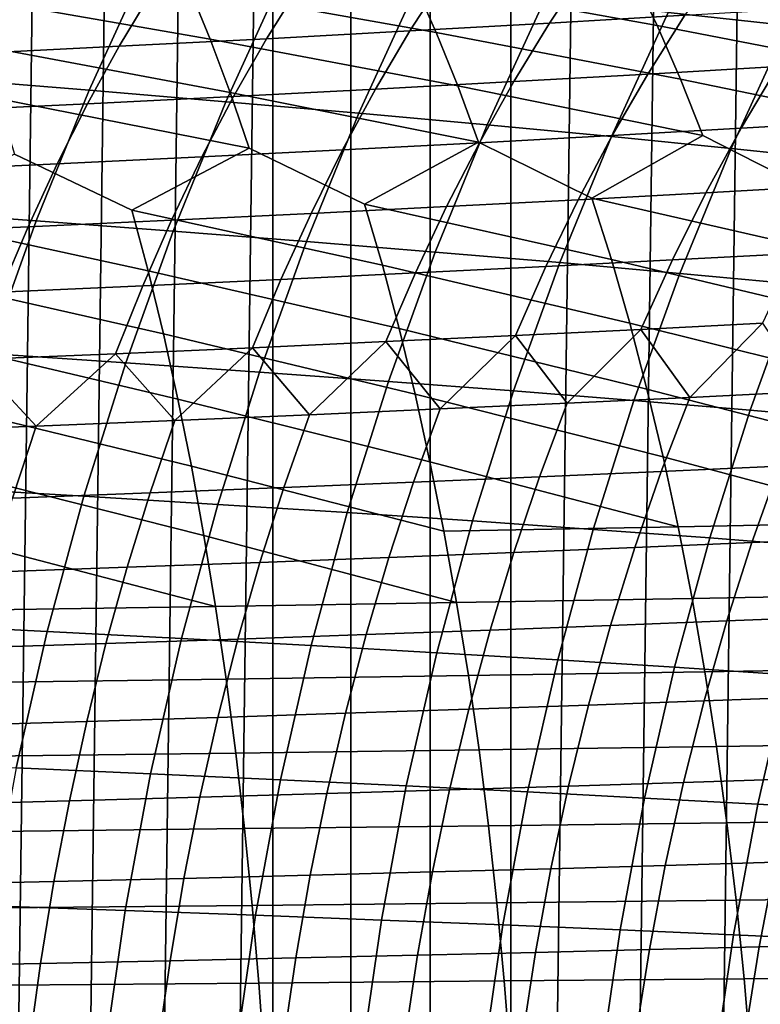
# Model space of a CAD drawing. Header units: metres. Extents: x -166 to 33, y -71 to 34.
# Tile 162 of 256: x -15.98 to -11.13, y 3.01 to 9.46. Entities that reach past the tile are written whole.
import ezdxf

# ---------------------------------------------------------------- set-up
doc = ezdxf.new("R2010")
doc.units = ezdxf.units.M
doc.layers.add('solid_12208131', color=7, linetype='CONTINUOUS')

msp = doc.modelspace()

# ---------------------------------------------------------------- linework, layer by layer
at = {"layer": 'solid_12208131'}
for points in [[(-11.677695, -20.654352, -0.2), (-11.125812, 20.936953, -0.2), (-10.566931, 21.205307, -0.2), (-11.125811, -20.936953, -0.2)], [(-12.222454, -20.357576, -0.2), (-11.677695, 20.654352, -0.2), (-11.125812, 20.936953, -0.2), (-11.677695, -20.654352, -0.2)], [(-12.759547, -20.0469, -0.2), (-12.222455, 20.357576, -0.2), (-11.677695, 20.654352, -0.2), (-12.222454, -20.357576, -0.2)], [(-12.759547, -20.0469, -0.2), (-12.759547, 20.0469, -0.2), (-12.222455, 20.357576, -0.2)], [(-12.759547, -20.0469, -0.2), (-13.288625, -19.722536, -0.2), (-13.288626, 19.722536, -0.2), (-12.759547, 20.0469, -0.2)], [(-13.288625, -19.722536, -0.2), (-13.808781, -19.385002, -0.2), (-13.808781, 19.385002, -0.2), (-13.288626, 19.722536, -0.2)], [(-13.808781, -19.385002, -0.2), (-14.319224, -19.034914, -0.2), (-14.319225, 19.034914, -0.2), (-13.808781, 19.385002, -0.2)], [(-15.308146, -18.299227, -0.2), (-14.819084, 18.672884, -0.2), (-14.319225, 19.034914, -0.2), (-14.819083, -18.672884, -0.2)], [(-14.319224, -19.034914, -0.2), (-14.819083, -18.672884, -0.2), (-14.319225, 19.034914, -0.2)], [(-15.786295, -17.914061, -0.2), (-15.308146, 18.299227, -0.2), (-14.819084, 18.672884, -0.2), (-15.308146, -18.299227, -0.2)], [(-16.252983, -17.517954, -0.2), (-15.786295, 17.914061, -0.2), (-15.308146, 18.299227, -0.2), (-15.786295, -17.914061, -0.2)], [(-16.252983, -17.517954, -0.2), (-16.252985, 17.517954, -0.2), (-15.786295, 17.914061, -0.2)], [(-10.94838, 9.421283, 45.650093), (-10.546925, 10.209409, 45.588352), (-11.324655, 10.301771, 41.755493), (-11.72922, 9.506515, 41.821095)], [(-11.801996, 9.422447, 242.143295), (-11.961748, 9.756427, 241.812698), (-13.550563, 10.022684, 242.650909), (-13.396638, 9.709033, 242.996185)], [(-13.248631, 9.376701, 243.330582), (-13.396638, 9.709033, 242.996185), (-15.005942, 9.975302, 243.792297), (-14.864435, 9.663171, 244.141312)], [(-14.728486, 9.332444, 244.479355), (-14.864435, 9.663171, 244.141312), (-16.494326, 9.929622, 244.893997), (-16.365585, 9.618967, 245.246582)], [(-15.521699, 8.997281, 26.565941), (-15.139029, 9.836997, 26.492746), (-16.055721, 9.91818, 22.639215), (-16.44116, 9.071533, 22.715015)], [(-14.62591, 8.92273, 30.406906), (-14.245984, 9.755488, 30.336578), (-15.139029, 9.836997, 26.492746), (-15.521699, 8.997281, 26.565941)], [(-12.265148, 9.800661, 223.229782), (-11.369263, 9.854182, 221.946548), (-11.620831, 9.488529, 221.669922), (-12.507723, 9.437037, 222.948425)], [(-13.75609, 8.847655, 34.237457), (-13.378898, 9.673406, 34.170277), (-14.245984, 9.755488, 30.336578), (-14.62591, 8.92273, 30.406906)], [(-14.136311, 9.694919, 225.721481), (-13.18756, 9.747533, 224.488617), (-13.420962, 9.385918, 224.202667), (-14.360353, 9.335286, 225.431061)], [(-13.18756, 9.747533, 224.488617), (-12.265148, 9.800661, 223.229782), (-12.507723, 9.437037, 222.948425), (-13.420962, 9.385918, 224.202667)], [(-10.223903, 9.115634, 241.23436), (-10.388213, 9.46956, 240.919052), (-11.961748, 9.756427, 241.812698), (-11.801996, 9.422447, 242.143295)], [(-15.111209, 9.642941, 226.926849), (-14.136311, 9.694919, 225.721481), (-14.360353, 9.335286, 225.431061), (-15.325698, 9.28526, 226.632065)], [(-11.64878, 9.070298, 242.462448), (-11.801996, 9.422447, 242.143295), (-13.396638, 9.709033, 242.996185), (-13.248631, 9.376701, 243.330582)], [(-14.598303, 8.983717, 244.805695), (-14.728486, 9.332444, 244.479355), (-16.365585, 9.618967, 245.246582), (-16.242035, 9.289799, 245.588074)], [(-16.112083, 9.591722, 228.103226), (-15.111209, 9.642941, 226.926849), (-15.325698, 9.28526, 226.632065), (-16.316813, 9.235958, 227.80423)], [(-13.106779, 9.026286, 243.653412), (-13.248631, 9.376701, 243.330582), (-14.864435, 9.663171, 244.141312), (-14.728486, 9.332444, 244.479355)], [(-12.914007, 8.771825, 38.060299), (-12.539557, 9.590498, 37.99651), (-13.378898, 9.673406, 34.170277), (-13.75609, 8.847655, 34.237457)], [(-12.100886, 8.695011, 41.881359), (-11.72922, 9.506515, 41.821095), (-12.539557, 9.590498, 37.99651), (-12.914007, 8.771825, 38.060299)], [(-12.507723, 9.437037, 222.948425), (-11.620831, 9.488529, 221.669922), (-11.863092, 9.10392, 221.404343), (-12.741362, 9.054557, 222.678329)], [(-11.317189, 8.617055, 45.70681), (-10.94838, 9.421283, 45.650093), (-11.72922, 9.506515, 41.821095), (-12.100886, 8.695011, 41.881359)], [(-11.620831, 9.488529, 221.669922), (-10.760486, 9.540275, 220.368668), (-11.011206, 9.153522, 220.107727), (-11.863092, 9.10392, 221.404343)], [(-13.420962, 9.385918, 224.202667), (-12.507723, 9.437037, 222.948425), (-12.741362, 9.054557, 222.678329), (-13.64581, 9.005543, 223.928146)], [(-10.066773, 8.744051, 241.537674), (-10.223903, 9.115634, 241.23436), (-11.801996, 9.422447, 242.143295), (-11.64878, 9.070298, 242.462448)], [(-10.561129, 8.53801, 49.543182), (-10.195264, 9.334859, 49.489906), (-10.94838, 9.421283, 45.650093), (-11.317189, 8.617055, 45.70681)], [(-14.360353, 9.335286, 225.431061), (-13.420962, 9.385918, 224.202667), (-13.64581, 9.005543, 223.928146), (-14.576231, 8.956992, 225.152252)], [(-11.502343, 8.700578, 242.769455), (-11.64878, 9.070298, 242.462448), (-13.248631, 9.376701, 243.330582), (-13.106779, 9.026286, 243.653412)], [(-14.474072, 8.617579, 245.119583), (-14.598303, 8.983717, 244.805695), (-16.242035, 9.289799, 245.588074), (-16.123854, 8.942708, 245.91774)], [(-15.325698, 9.28526, 226.632065), (-14.360353, 9.335286, 225.431061), (-14.576231, 8.956992, 225.152252), (-15.53242, 8.909016, 226.349075)], [(-12.971297, 8.658383, 243.963959), (-13.106779, 9.026286, 243.653412), (-14.728486, 9.332444, 244.479355), (-14.598303, 8.983717, 244.805695)], [(-16.316813, 9.235958, 227.80423), (-15.325698, 9.28526, 226.632065), (-15.53242, 8.909016, 226.349075), (-16.514185, 8.861727, 227.517166)], [(-11.011206, 9.153522, 220.107727), (-10.185909, 9.203249, 218.790039), (-10.434679, 8.795812, 218.545715), (-11.252066, 8.748332, 219.858871)], [(-12.741362, 9.054557, 222.678329), (-11.863092, 9.10392, 221.404343), (-12.095896, 8.700969, 221.151047), (-12.965956, 8.653827, 222.420715)], [(-11.863092, 9.10392, 221.404343), (-11.011206, 9.153522, 220.107727), (-11.252066, 8.748332, 219.858871), (-12.095896, 8.700969, 221.151047)], [(-15.869637, 8.142082, 26.632494), (-15.521699, 8.997281, 26.565941), (-16.44116, 9.071533, 22.715015), (-16.791616, 8.209277, 22.783934)], [(-13.64581, 9.005543, 223.928146), (-12.741362, 9.054557, 222.678329), (-12.965956, 8.653827, 222.420715), (-13.862033, 8.607015, 223.666306)], [(-10.772394, 8.330605, 242.56694), (-10.066773, 8.744051, 241.537674), (-11.64878, 9.070298, 242.462448), (-11.502343, 8.700578, 242.769455)], [(-14.971352, 8.074618, 30.470852), (-14.62591, 8.92273, 30.406906), (-15.521699, 8.997281, 26.565941), (-15.869637, 8.142082, 26.632494)], [(-14.576231, 8.956992, 225.152252), (-13.64581, 9.005543, 223.928146), (-13.862033, 8.607015, 223.666306), (-14.783914, 8.560638, 224.886292)], [(-13.718637, 8.250771, 244.940414), (-12.971297, 8.658383, 243.963959), (-14.598303, 8.983717, 244.805695), (-14.474072, 8.617579, 245.119583)], [(-12.228786, 8.29005, 243.772629), (-11.502343, 8.700578, 242.769455), (-13.106779, 9.026286, 243.653412), (-12.971297, 8.658383, 243.963959)], [(-16.514185, 8.861727, 227.517166), (-15.53242, 8.909016, 226.349075), (-15.731386, 8.514806, 226.079132), (-16.704248, 8.469623, 227.243317)], [(-15.242483, 8.212874, 246.068802), (-14.474072, 8.617579, 245.119583), (-16.123854, 8.942708, 245.91774), (-16.011198, 8.578282, 246.234833)], [(-15.53242, 8.909016, 226.349075), (-14.576231, 8.956992, 225.152252), (-14.783914, 8.560638, 224.886292), (-15.731386, 8.514806, 226.079132)], [(-14.099048, 8.00668, 34.298538), (-13.75609, 8.847655, 34.237457), (-14.62591, 8.92273, 30.406906), (-14.971352, 8.074618, 30.470852)], [(-13.254471, 7.938057, 38.118301), (-12.914007, 8.771825, 38.060299), (-13.75609, 8.847655, 34.237457), (-14.099048, 8.00668, 34.298538)], [(-12.438818, 7.868545, 41.936153), (-12.100886, 8.695011, 41.881359), (-12.914007, 8.771825, 38.060299), (-13.254471, 7.938057, 38.118301)], [(-11.252066, 8.748332, 219.858871), (-10.434679, 8.795812, 218.545715), (-10.67233, 8.370712, 218.313126), (-11.482196, 8.325571, 219.621948)], [(-12.095896, 8.700969, 221.151047), (-11.252066, 8.748332, 219.858871), (-11.482196, 8.325571, 219.621948), (-12.318366, 8.280534, 220.909897)], [(-13.862033, 8.607015, 223.666306), (-12.965956, 8.653827, 222.420715), (-13.180621, 8.235704, 222.175446), (-14.06874, 8.191182, 223.417023)], [(-12.101589, 7.888394, 244.054611), (-12.228786, 8.29005, 243.772629), (-12.971297, 8.658383, 243.963959), (-13.718637, 8.250771, 244.940414)], [(-12.965956, 8.653827, 222.420715), (-12.095896, 8.700969, 221.151047), (-12.318366, 8.280534, 220.909897), (-13.180621, 8.235704, 222.175446)], [(-11.652524, 7.797999, 45.758381), (-11.317189, 8.617055, 45.70681), (-12.100886, 8.695011, 41.881359), (-12.438818, 7.868545, 41.936153)], [(-10.635337, 7.926967, 242.845657), (-10.772394, 8.330605, 242.56694), (-11.502343, 8.700578, 242.769455), (-12.228786, 8.29005, 243.772629)], [(-15.135814, 7.815011, 246.356873), (-15.242483, 8.212874, 246.068802), (-16.011198, 8.578282, 246.234833), (-16.80076, 8.176468, 247.156189)], [(-13.601561, 7.851041, 245.225525), (-13.718637, 8.250771, 244.940414), (-14.474072, 8.617579, 245.119583), (-15.242483, 8.212874, 246.068802)], [(-14.783914, 8.560638, 224.886292), (-13.862033, 8.607015, 223.666306), (-14.06874, 8.191182, 223.417023), (-14.982503, 8.147071, 224.633087)], [(-10.893785, 7.726467, 49.591625), (-10.561129, 8.53801, 49.543182), (-11.317189, 8.617055, 45.70681), (-11.652524, 7.797999, 45.758381)], [(-16.704248, 8.469623, 227.243317), (-15.731386, 8.514806, 226.079132), (-15.92169, 8.103472, 225.822098), (-16.886093, 8.060485, 226.98259)], [(-15.731386, 8.514806, 226.079132), (-14.783914, 8.560638, 224.886292), (-14.982503, 8.147071, 224.633087), (-15.92169, 8.103472, 225.822098)], [(-12.318366, 8.280534, 220.909897), (-11.482196, 8.325571, 219.621948), (-11.701045, 7.886175, 219.397156), (-12.529957, 7.843549, 220.681107)], [(-11.482196, 8.325571, 219.621948), (-10.67233, 8.370712, 218.313126), (-10.898307, 7.928895, 218.092438), (-11.701045, 7.886175, 219.397156)], [(-13.180621, 8.235704, 222.175446), (-12.318366, 8.280534, 220.909897), (-12.529957, 7.843549, 220.681107), (-13.384816, 7.801116, 221.942734)], [(-10.505803, 7.508012, 243.11055), (-10.635337, 7.926967, 242.845657), (-12.228786, 8.29005, 243.772629), (-12.101589, 7.888394, 244.054611)], [(-16.182255, 7.272842, 26.692289), (-15.869637, 8.142082, 26.632494), (-16.791616, 8.209277, 22.783934), (-17.106499, 7.332863, 22.845858)], [(-13.491055, 7.436135, 245.496475), (-13.601561, 7.851041, 245.225525), (-15.242483, 8.212874, 246.068802), (-15.135814, 7.815011, 246.356873)], [(-14.982503, 8.147071, 224.633087), (-14.06874, 8.191182, 223.417023), (-14.265394, 7.75897, 223.180496), (-15.171467, 7.717208, 224.392838)], [(-14.06874, 8.191182, 223.417023), (-13.180621, 8.235704, 222.175446), (-13.384816, 7.801116, 221.942734), (-14.265394, 7.75897, 223.180496)], [(-11.981444, 7.471493, 244.322617), (-12.101589, 7.888394, 244.054611), (-13.718637, 8.250771, 244.940414), (-13.601561, 7.851041, 245.225525)], [(-15.03522, 7.402037, 246.630646), (-15.135814, 7.815011, 246.356873), (-16.80076, 8.176468, 247.156189), (-16.704779, 7.780406, 247.447067)], [(-15.281728, 7.212581, 30.528305), (-14.971352, 8.074618, 30.470852), (-15.869637, 8.142082, 26.632494), (-16.182255, 7.272842, 26.692289)], [(-15.92169, 8.103472, 225.822098), (-14.982503, 8.147071, 224.633087), (-15.171467, 7.717208, 224.392838), (-16.102804, 7.675926, 225.578247)], [(-16.886093, 8.060485, 226.98259), (-15.92169, 8.103472, 225.822098), (-16.102804, 7.675926, 225.578247), (-17.059195, 7.63522, 226.735214)], [(-14.407191, 7.151895, 34.353416), (-14.099048, 8.00668, 34.298538), (-14.971352, 8.074618, 30.470852), (-15.281728, 7.212581, 30.528305)], [(-13.560374, 7.0906, 38.170414), (-13.254471, 7.938057, 38.118301), (-14.099048, 8.00668, 34.298538), (-14.407191, 7.151895, 34.353416)], [(-12.742446, 7.028509, 41.98539), (-12.438818, 7.868545, 41.936153), (-13.254471, 7.938057, 38.118301), (-13.560374, 7.0906, 38.170414)], [(-11.953819, 6.965495, 45.804718), (-11.652524, 7.797999, 45.758381), (-12.438818, 7.868545, 41.936153), (-12.742446, 7.028509, 41.98539)], [(-12.529957, 7.843549, 220.681107), (-11.701045, 7.886175, 219.397156), (-11.90813, 7.43108, 219.184799), (-12.730192, 7.390945, 220.464966)], [(-10.383942, 7.074621, 243.36116), (-10.505803, 7.508012, 243.11055), (-12.101589, 7.888394, 244.054611), (-11.981444, 7.471493, 244.322617)], [(-11.701045, 7.886175, 219.397156), (-10.898307, 7.928895, 218.092438), (-11.112118, 7.471301, 217.883957), (-11.90813, 7.43108, 219.184799)], [(-13.387227, 7.006926, 245.752808), (-13.491055, 7.436135, 245.496475), (-15.135814, 7.815011, 246.356873), (-15.03522, 7.402037, 246.630646)], [(-11.868481, 7.040224, 244.576141), (-11.981444, 7.471493, 244.322617), (-13.601561, 7.851041, 245.225525), (-13.491055, 7.436135, 245.496475)], [(-13.384816, 7.801116, 221.942734), (-12.529957, 7.843549, 220.681107), (-12.730192, 7.390945, 220.464966), (-13.578073, 7.350988, 221.722885)], [(-14.940791, 6.97482, 246.889648), (-15.03522, 7.402037, 246.630646), (-16.704779, 7.780406, 247.447067), (-16.614363, 7.369293, 247.723495)], [(-15.171467, 7.717208, 224.392838), (-14.265394, 7.75897, 223.180496), (-14.451538, 7.311298, 222.957047), (-15.350354, 7.271966, 224.165894)], [(-14.265394, 7.75897, 223.180496), (-13.384816, 7.801116, 221.942734), (-13.578073, 7.350988, 221.722885), (-14.451538, 7.311298, 222.957047)], [(-11.192675, 6.9016, 49.635151), (-10.893785, 7.726467, 49.591625), (-11.652524, 7.797999, 45.758381), (-11.953819, 6.965495, 45.804718)], [(-16.102804, 7.675926, 225.578247), (-15.171467, 7.717208, 224.392838), (-15.350354, 7.271966, 224.165894), (-16.274288, 7.233081, 225.347885)], [(-10.457053, 6.8369, 53.48185), (-10.160648, 7.654034, 53.440964), (-10.893785, 7.726467, 49.591625), (-11.192675, 6.9016, 49.635151)], [(-11.762831, 6.595463, 244.814728), (-11.868481, 7.040224, 244.576141), (-13.491055, 7.436135, 245.496475), (-13.387227, 7.006926, 245.752808)], [(-12.730192, 7.390945, 220.464966), (-11.90813, 7.43108, 219.184799), (-12.391725, 6.947774, 219.444229)], [(-11.90813, 7.43108, 219.184799), (-11.587521, 6.985653, 218.145615), (-12.391725, 6.947774, 219.444229)], [(-10.269904, 6.627675, 243.596985), (-10.383942, 7.074621, 243.36116), (-11.981444, 7.471493, 244.322617), (-11.868481, 7.040224, 244.576141)], [(-11.90813, 7.43108, 219.184799), (-11.112118, 7.471301, 217.883957), (-11.587521, 6.985653, 218.145615)], [(-11.112118, 7.471301, 217.883957), (-10.809745, 7.023555, 216.827133), (-11.587521, 6.985653, 218.145615)], [(-14.852616, 6.53423, 247.133362), (-14.940791, 6.97482, 246.889648), (-16.614363, 7.369293, 247.723495), (-16.529577, 6.943996, 247.984985)], [(-13.290191, 6.564286, 245.994034), (-13.387227, 7.006926, 245.752808), (-15.03522, 7.402037, 246.630646), (-14.940791, 6.97482, 246.889648)], [(-13.578073, 7.350988, 221.722885), (-12.730192, 7.390945, 220.464966), (-13.222124, 6.910006, 220.72142)], [(-12.730192, 7.390945, 220.464966), (-12.391725, 6.947774, 219.444229), (-13.222124, 6.910006, 220.72142)], [(-15.350354, 7.271966, 224.165894), (-14.451538, 7.311298, 222.957047), (-14.960529, 6.835143, 223.2052)], [(-14.451538, 7.311298, 222.957047), (-14.078474, 6.872433, 221.975601), (-14.960529, 6.835143, 223.2052)], [(-14.451538, 7.311298, 222.957047), (-13.578073, 7.350988, 221.722885), (-14.078474, 6.872433, 221.975601)], [(-13.578073, 7.350988, 221.722885), (-13.222124, 6.910006, 220.72142), (-14.078474, 6.872433, 221.975601)], [(-16.274288, 7.233081, 225.347885), (-15.868047, 6.79822, 224.408661), (-16.800785, 6.761751, 225.584396)], [(-15.556724, 6.338157, 30.57921), (-15.281728, 7.212581, 30.528305), (-16.182255, 7.272842, 26.692289), (-16.459238, 6.391112, 26.74527)], [(-16.274288, 7.233081, 225.347885), (-15.350354, 7.271966, 224.165894), (-15.868047, 6.79822, 224.408661)], [(-15.350354, 7.271966, 224.165894), (-14.960529, 6.835143, 223.2052), (-15.868047, 6.79822, 224.408661)], [(-14.680209, 6.284829, 34.402042), (-14.407191, 7.151895, 34.353416), (-15.281728, 7.212581, 30.528305), (-15.556724, 6.338157, 30.57921)], [(-13.831408, 6.230965, 38.216583), (-13.560374, 7.0906, 38.170414), (-14.407191, 7.151895, 34.353416), (-14.680209, 6.284829, 34.402042)], [(-13.011463, 6.176402, 42.029011), (-12.742446, 7.028509, 41.98539), (-13.560374, 7.0906, 38.170414), (-13.831408, 6.230965, 38.216583)], [(-10.163333, 6.168062, 243.817154), (-10.269904, 6.627675, 243.596985), (-11.868481, 7.040224, 244.576141), (-11.762831, 6.595463, 244.814728)], [(-13.199507, 6.109094, 246.219223), (-13.290191, 6.564286, 245.994034), (-14.940791, 6.97482, 246.889648), (-14.852616, 6.53423, 247.133362)], [(-11.664097, 6.138094, 245.037476), (-11.762831, 6.595463, 244.814728), (-13.387227, 7.006926, 245.752808), (-13.290191, 6.564286, 245.994034)], [(-12.220769, 6.121028, 45.845772), (-11.953819, 6.965495, 45.804718), (-12.742446, 7.028509, 41.98539), (-13.011463, 6.176402, 42.029011)], [(-12.391725, 6.947774, 219.444229), (-11.587521, 6.985653, 218.145615), (-11.77414, 6.500234, 217.962357), (-12.572407, 6.465013, 219.257584)], [(-11.457493, 6.06488, 49.673714), (-11.192675, 6.9016, 49.635151), (-11.953819, 6.965495, 45.804718), (-12.220769, 6.121028, 45.845772)], [(-11.587521, 6.985653, 218.145615), (-10.809745, 7.023555, 216.827133), (-11.002198, 6.535474, 216.647354), (-11.77414, 6.500234, 217.962357)], [(-14.770216, 6.081141, 247.360901), (-14.852616, 6.53423, 247.133362), (-16.529577, 6.943996, 247.984985), (-16.450493, 6.50538, 248.231049)], [(-14.078474, 6.872433, 221.975601), (-13.222124, 6.910006, 220.72142), (-13.396757, 6.429892, 220.531448), (-14.246943, 6.394949, 221.782394)], [(-13.222124, 6.910006, 220.72142), (-12.391725, 6.947774, 219.444229), (-12.572407, 6.465013, 219.257584), (-13.396757, 6.429892, 220.531448)], [(-10.719669, 6.008025, 53.518074), (-10.457053, 6.8369, 53.48185), (-11.192675, 6.9016, 49.635151), (-11.457493, 6.06488, 49.673714)], [(-14.960529, 6.835143, 223.2052), (-14.078474, 6.872433, 221.975601), (-14.246943, 6.394949, 221.782394), (-15.122713, 6.360267, 223.00885)], [(-16.800785, 6.761751, 225.584396), (-15.868047, 6.79822, 224.408661), (-16.023821, 6.325923, 224.209229), (-16.950014, 6.291999, 225.381989)], [(-15.868047, 6.79822, 224.408661), (-14.960529, 6.835143, 223.2052), (-15.122713, 6.360267, 223.00885), (-16.023821, 6.325923, 224.209229)], [(-11.664097, 6.138094, 245.037476), (-10.163333, 6.168062, 243.817154), (-11.762831, 6.595463, 244.814728)], [(-13.115297, 5.642217, 246.427933), (-13.199507, 6.109094, 246.219223), (-14.852616, 6.53423, 247.133362), (-14.770216, 6.081141, 247.360901)], [(-13.199507, 6.109094, 246.219223), (-11.664097, 6.138094, 245.037476), (-13.290191, 6.564286, 245.994034)], [(-11.77414, 6.500234, 217.962357), (-11.002198, 6.535474, 216.647354), (-11.180809, 6.034411, 216.480621), (-11.947347, 6.001896, 217.792404)], [(-11.002198, 6.535474, 216.647354), (-10.256739, 6.570653, 215.314178), (-10.440659, 6.066867, 215.150742), (-11.180809, 6.034411, 216.480621)], [(-14.69369, 5.616416, 247.571793), (-14.770216, 6.081141, 247.360901), (-16.450493, 6.50538, 248.231049), (-16.376585, 6.054315, 248.460785)], [(-13.396757, 6.429892, 220.531448), (-12.572407, 6.465013, 219.257584), (-12.740109, 5.969398, 219.084488), (-13.558856, 5.936989, 220.355286)], [(-12.572407, 6.465013, 219.257584), (-11.77414, 6.500234, 217.962357), (-11.947347, 6.001896, 217.792404), (-12.740109, 5.969398, 219.084488)], [(-15.796036, 5.452889, 30.623508), (-15.556724, 6.338157, 30.57921), (-16.459238, 6.391112, 26.74527), (-16.700279, 5.498447, 26.791374)], [(-15.122713, 6.360267, 223.00885), (-14.246943, 6.394949, 221.782394), (-14.403332, 5.904743, 221.603241), (-15.273281, 5.872734, 222.826767)], [(-14.246943, 6.394949, 221.782394), (-13.396757, 6.429892, 220.531448), (-13.558856, 5.936989, 220.355286), (-14.403332, 5.904743, 221.603241)], [(-16.023821, 6.325923, 224.209229), (-15.122713, 6.360267, 223.00885), (-15.273281, 5.872734, 222.826767), (-16.168447, 5.841035, 224.024307)], [(-14.917801, 5.40701, 34.444359), (-14.680209, 6.284829, 34.402042), (-15.556724, 6.338157, 30.57921), (-15.796036, 5.452889, 30.623508)], [(-14.067271, 5.36067, 38.256767), (-13.831408, 6.230965, 38.216583), (-14.680209, 6.284829, 34.402042), (-14.917801, 5.40701, 34.444359)], [(-13.245573, 5.313728, 42.066971), (-13.011463, 6.176402, 42.029011), (-13.831408, 6.230965, 38.216583), (-14.067271, 5.36067, 38.256767)], [(-12.453079, 5.266089, 45.881496), (-12.220769, 6.121028, 45.845772), (-13.011463, 6.176402, 42.029011), (-13.245573, 5.313728, 42.066971)], [(-13.115297, 5.642217, 246.427933), (-11.572419, 5.668988, 245.243881), (-11.664097, 6.138094, 245.037476), (-13.199507, 6.109094, 246.219223)], [(-11.572419, 5.668988, 245.243881), (-10.064386, 5.696656, 244.021164), (-10.163333, 6.168062, 243.817154), (-11.664097, 6.138094, 245.037476)], [(-14.69369, 5.616416, 247.571793), (-13.115297, 5.642217, 246.427933), (-14.770216, 6.081141, 247.360901)], [(-11.687948, 5.217784, 49.707275), (-11.457493, 6.06488, 49.673714), (-12.220769, 6.121028, 45.845772), (-12.453079, 5.266089, 45.881496)], [(-10.94821, 5.16887, 53.549603), (-10.719669, 6.008025, 53.518074), (-11.457493, 6.06488, 49.673714), (-11.687948, 5.217784, 49.707275)], [(-11.180809, 6.034411, 216.480621), (-10.440659, 6.066867, 215.150742), (-10.609833, 5.550993, 215.000427), (-11.345106, 5.521318, 216.327271)], [(-16.307936, 5.59166, 248.673721), (-14.69369, 5.616416, 247.571793), (-16.376585, 6.054315, 248.460785)], [(-12.740109, 5.969398, 219.084488), (-11.947347, 6.001896, 217.792404), (-12.106676, 5.491589, 217.636108), (-12.894382, 5.461873, 218.925293)], [(-11.947347, 6.001896, 217.792404), (-11.180809, 6.034411, 216.480621), (-11.345106, 5.521318, 216.327271), (-12.106676, 5.491589, 217.636108)], [(-14.403332, 5.904743, 221.603241), (-13.558856, 5.936989, 220.355286), (-13.70798, 5.432236, 220.193268), (-14.547209, 5.402746, 221.438461)], [(-13.558856, 5.936989, 220.355286), (-12.740109, 5.969398, 219.084488), (-12.894382, 5.461873, 218.925293), (-13.70798, 5.432236, 220.193268)], [(-16.168447, 5.841035, 224.024307), (-15.273281, 5.872734, 222.826767), (-15.411809, 5.373471, 222.659302), (-16.301521, 5.344477, 223.854233)], [(-15.273281, 5.872734, 222.826767), (-14.403332, 5.904743, 221.603241), (-14.547209, 5.402746, 221.438461), (-15.411809, 5.373471, 222.659302)], [(-11.488449, 5.189003, 245.433899), (-9.973716, 5.21432, 244.208984), (-10.064386, 5.696656, 244.021164), (-11.572419, 5.668988, 245.243881)], [(-16.245195, 5.118263, 248.869705), (-14.62369, 5.140907, 247.765915), (-14.69369, 5.616416, 247.571793), (-16.307936, 5.59166, 248.673721)], [(-14.62369, 5.140907, 247.765915), (-13.038211, 5.164509, 246.620056), (-13.115297, 5.642217, 246.427933), (-14.69369, 5.616416, 247.571793)], [(-13.038211, 5.164509, 246.620056), (-11.488449, 5.189003, 245.433899), (-11.572419, 5.668988, 245.243881), (-13.115297, 5.642217, 246.427933)], [(-11.345106, 5.521318, 216.327271), (-10.609833, 5.550993, 215.000427), (-10.763789, 5.02399, 214.863556), (-11.494624, 4.997151, 216.187668)], [(-15.999362, 4.558321, 30.661146), (-15.796036, 5.452889, 30.623508), (-16.700279, 5.498447, 26.791374), (-16.905075, 4.596405, 26.830547)], [(-12.894382, 5.461873, 218.925293), (-12.106676, 5.491589, 217.636108), (-12.251675, 4.970261, 217.493805), (-13.034781, 4.943381, 218.78035)], [(-12.106676, 5.491589, 217.636108), (-11.345106, 5.521318, 216.327271), (-11.494624, 4.997151, 216.187668), (-12.251675, 4.970261, 217.493805)], [(-15.119664, 4.519969, 34.480309), (-14.917801, 5.40701, 34.444359), (-15.796036, 5.452889, 30.623508), (-15.999362, 4.558321, 30.661146)], [(-14.547209, 5.402746, 221.438461), (-13.70798, 5.432236, 220.193268), (-13.843695, 4.916572, 220.045761), (-14.678151, 4.889894, 221.288452)], [(-13.70798, 5.432236, 220.193268), (-12.894382, 5.461873, 218.925293), (-13.034781, 4.943381, 218.78035), (-13.843695, 4.916572, 220.045761)], [(-16.301521, 5.344477, 223.854233), (-15.411809, 5.373471, 222.659302), (-15.537886, 4.863408, 222.506851), (-16.422634, 4.837175, 223.699402)], [(-15.411809, 5.373471, 222.659302), (-14.547209, 5.402746, 221.438461), (-14.678151, 4.889894, 221.288452), (-15.537886, 4.863408, 222.506851)], [(-14.267667, 4.481232, 38.290905), (-14.067271, 5.36067, 38.256767), (-14.917801, 5.40701, 34.444359), (-15.119664, 4.519969, 34.480309)], [(-13.444479, 4.441992, 42.099224), (-13.245573, 5.313728, 42.066971), (-14.067271, 5.36067, 38.256767), (-14.267667, 4.481232, 38.290905)], [(-12.650455, 4.402169, 45.91185), (-12.453079, 5.266089, 45.881496), (-13.245573, 5.313728, 42.066971), (-13.444479, 4.441992, 42.099224)], [(-11.883749, 4.361789, 49.735786), (-11.687948, 5.217784, 49.707275), (-12.453079, 5.266089, 45.881496), (-12.650455, 4.402169, 45.91185)], [(-14.560334, 4.655473, 247.942795), (-12.96839, 4.676836, 246.79512), (-13.038211, 5.164509, 246.620056), (-14.62369, 5.140907, 247.765915)], [(-12.96839, 4.676836, 246.79512), (-11.412345, 4.699008, 245.607056), (-11.488449, 5.189003, 245.433899), (-13.038211, 5.164509, 246.620056)], [(-11.142383, 4.3209, 53.576385), (-10.94821, 5.16887, 53.549603), (-11.687948, 5.217784, 49.707275), (-11.883749, 4.361789, 49.735786)], [(-11.412345, 4.699008, 245.607056), (-9.891498, 4.721928, 244.380127), (-9.973716, 5.21432, 244.208984), (-11.488449, 5.189003, 245.433899)], [(-10.425359, 4.279546, 57.433159), (-10.232861, 5.1194, 57.407993), (-10.94821, 5.16887, 53.549603), (-11.142383, 4.3209, 53.576385)], [(-16.188463, 4.634982, 249.048294), (-14.560334, 4.655473, 247.942795), (-14.62369, 5.140907, 247.765915), (-16.245195, 5.118263, 248.869705)], [(-13.034781, 4.943381, 218.78035), (-12.251675, 4.970261, 217.493805), (-12.382271, 4.438876, 217.366379), (-13.161261, 4.414882, 218.650574)], [(-12.251675, 4.970261, 217.493805), (-11.494624, 4.997151, 216.187668), (-11.629264, 4.462878, 216.062653), (-12.382271, 4.438876, 217.366379)], [(-11.494624, 4.997151, 216.187668), (-10.763789, 5.02399, 214.863556), (-10.902401, 4.486833, 214.741028), (-11.629264, 4.462878, 216.062653)], [(-14.678151, 4.889894, 221.288452), (-13.843695, 4.916572, 220.045761), (-13.965983, 4.39095, 219.913666), (-14.796168, 4.367134, 221.154114)], [(-13.843695, 4.916572, 220.045761), (-13.034781, 4.943381, 218.78035), (-13.161261, 4.414882, 218.650574), (-13.965983, 4.39095, 219.913666)], [(-16.422634, 4.837175, 223.699402), (-15.537886, 4.863408, 222.506851), (-15.65155, 4.343488, 222.370316), (-16.531858, 4.320067, 223.56073)], [(-15.537886, 4.863408, 222.506851), (-14.678151, 4.889894, 221.288452), (-14.796168, 4.367134, 221.154114), (-15.65155, 4.343488, 222.370316)], [(-11.344266, 4.199885, 245.762909), (-9.817908, 4.220365, 244.534195), (-9.891498, 4.721928, 244.380127), (-11.412345, 4.699008, 245.607056)], [(-16.137846, 4.142688, 249.20903), (-14.503749, 4.160991, 248.102005), (-14.560334, 4.655473, 247.942795), (-16.188463, 4.634982, 249.048294)], [(-14.503749, 4.160991, 248.102005), (-12.905973, 4.180075, 246.952698), (-12.96839, 4.676836, 246.79512), (-14.560334, 4.655473, 247.942795)], [(-12.905973, 4.180075, 246.952698), (-11.344266, 4.199885, 245.762909), (-11.412345, 4.699008, 245.607056), (-12.96839, 4.676836, 246.79512)], [(-15.2855, 3.625237, 34.509846), (-15.119664, 4.519969, 34.480309), (-15.999362, 4.558321, 30.661146), (-16.166399, 3.655997, 30.692066)], [(-14.432297, 3.594168, 38.318951), (-14.267667, 4.481232, 38.290905), (-15.119664, 4.519969, 34.480309), (-15.2855, 3.625237, 34.509846)], [(-13.607884, 3.562696, 42.125721), (-13.444479, 4.441992, 42.099224), (-14.267667, 4.481232, 38.290905), (-14.432297, 3.594168, 38.318951)], [(-12.382271, 4.438876, 217.366379), (-11.629264, 4.462878, 216.062653), (-11.748799, 3.919596, 215.952438), (-12.498243, 3.898526, 217.254028)], [(-11.629264, 4.462878, 216.062653), (-10.902401, 4.486833, 214.741028), (-11.025436, 3.940623, 214.632996), (-11.748799, 3.919596, 215.952438)], [(-14.796168, 4.367134, 221.154114), (-13.965983, 4.39095, 219.913666), (-14.074635, 3.856452, 219.797195), (-14.901057, 3.835543, 221.035645)], [(-13.965983, 4.39095, 219.913666), (-13.161261, 4.414882, 218.650574), (-13.273606, 3.877463, 218.536133), (-14.074635, 3.856452, 219.797195)], [(-12.812606, 3.530756, 45.936787), (-12.650455, 4.402169, 45.91185), (-13.444479, 4.441992, 42.099224), (-13.607884, 3.562696, 42.125721)], [(-13.161261, 4.414882, 218.650574), (-12.382271, 4.438876, 217.366379), (-12.498243, 3.898526, 217.254028), (-13.273606, 3.877463, 218.536133)], [(-12.044604, 3.49837, 49.759212), (-11.883749, 4.361789, 49.735786), (-12.650455, 4.402169, 45.91185), (-12.812606, 3.530756, 45.936787)], [(-16.531858, 4.320067, 223.56073), (-15.65155, 4.343488, 222.370316), (-15.752604, 3.814782, 222.249908), (-16.629, 3.794217, 223.438431)], [(-15.65155, 4.343488, 222.370316), (-14.796168, 4.367134, 221.154114), (-14.901057, 3.835543, 221.035645), (-15.752604, 3.814782, 222.249908)], [(-11.301901, 3.465576, 53.598389), (-11.142383, 4.3209, 53.576385), (-11.883749, 4.361789, 49.735786), (-12.044604, 3.49837, 49.759212)], [(-10.5835, 3.432408, 57.453838), (-10.425359, 4.279546, 57.433159), (-11.142383, 4.3209, 53.576385), (-11.301901, 3.465576, 53.598389)], [(-12.851002, 3.675209, 247.092529), (-11.284261, 3.69262, 245.90123), (-11.344266, 4.199885, 245.762909), (-12.905973, 4.180075, 246.952698)], [(-11.284261, 3.69262, 245.90123), (-9.753007, 3.710623, 244.670914), (-9.817908, 4.220365, 244.534195), (-11.344266, 4.199885, 245.762909)], [(-16.093359, 3.642353, 249.351669), (-14.453959, 3.658437, 248.243286), (-14.503749, 4.160991, 248.102005), (-16.137846, 4.142688, 249.20903)], [(-14.453959, 3.658437, 248.243286), (-12.851002, 3.675209, 247.092529), (-12.905973, 4.180075, 246.952698), (-14.503749, 4.160991, 248.102005)], [(-11.748799, 3.919596, 215.952438), (-11.025436, 3.940623, 214.632996), (-11.132358, 3.386511, 214.53894), (-11.852675, 3.368449, 215.856476)], [(-11.025436, 3.940623, 214.632996), (-10.328284, 3.961561, 213.297333), (-10.438197, 3.404496, 213.205215), (-11.132358, 3.386511, 214.53894)], [(-14.074635, 3.856452, 219.797195), (-13.273606, 3.877463, 218.536133), (-13.371224, 3.332255, 218.436493), (-14.16904, 3.314205, 219.695786)], [(-13.273606, 3.877463, 218.536133), (-12.498243, 3.898526, 217.254028), (-12.599018, 3.35035, 217.156204), (-13.371224, 3.332255, 218.436493)], [(-12.498243, 3.898526, 217.254028), (-11.748799, 3.919596, 215.952438), (-11.852675, 3.368449, 215.856476), (-12.599018, 3.35035, 217.156204)], [(-16.629, 3.794217, 223.438431), (-15.752604, 3.814782, 222.249908), (-15.840397, 3.278405, 222.145081), (-16.71339, 3.260735, 223.33197)], [(-15.752604, 3.814782, 222.249908), (-14.901057, 3.835543, 221.035645), (-14.992188, 3.296242, 220.932495), (-15.840397, 3.278405, 222.145081)], [(-14.901057, 3.835543, 221.035645), (-14.074635, 3.856452, 219.797195), (-14.16904, 3.314205, 219.695786), (-14.992188, 3.296242, 220.932495)], [(-12.803011, 3.163257, 247.214111), (-11.231894, 3.178239, 246.021469), (-11.284261, 3.69262, 245.90123), (-12.851002, 3.675209, 247.092529)], [(-11.231894, 3.178239, 246.021469), (-9.696381, 3.19373, 244.789764), (-9.753007, 3.710623, 244.670914), (-11.284261, 3.69262, 245.90123)], [(-15.415007, 2.724343, 34.532909), (-15.2855, 3.625237, 34.509846), (-16.166399, 3.655997, 30.692066), (-16.296843, 2.747459, 30.716213)], [(-16.054483, 3.13499, 249.475677), (-14.410475, 3.148827, 248.366135), (-14.453959, 3.658437, 248.243286), (-16.093359, 3.642353, 249.351669)], [(-14.560863, 2.700996, 38.340851), (-14.432297, 3.594168, 38.318951), (-15.2855, 3.625237, 34.509846), (-15.415007, 2.724343, 34.532909)], [(-14.410475, 3.148827, 248.366135), (-12.803011, 3.163257, 247.214111), (-12.851002, 3.675209, 247.092529), (-14.453959, 3.658437, 248.243286)], [(-13.735494, 2.677345, 42.146412), (-13.607884, 3.562696, 42.125721), (-14.432297, 3.594168, 38.318951), (-14.560863, 2.700996, 38.340851)], [(-12.939234, 2.653343, 45.956261), (-12.812606, 3.530756, 45.936787), (-13.607884, 3.562696, 42.125721), (-13.735494, 2.677345, 42.146412)], [(-12.170221, 2.629005, 49.777504), (-12.044604, 3.49837, 49.759212), (-12.812606, 3.530756, 45.936787), (-12.939234, 2.653343, 45.956261)], [(-11.426474, 2.604361, 53.615574), (-11.301901, 3.465576, 53.598389), (-12.044604, 3.49837, 49.759212), (-12.170221, 2.629005, 49.777504)], [(-10.706999, 2.579437, 57.469986), (-10.5835, 3.432408, 57.453838), (-11.301901, 3.465576, 53.598389), (-11.426474, 2.604361, 53.615574)], [(-12.599018, 3.35035, 217.156204), (-11.852675, 3.368449, 215.856476), (-11.940684, 2.810568, 215.774826), (-12.68439, 2.795472, 217.072968)], [(-11.852675, 3.368449, 215.856476), (-11.132358, 3.386511, 214.53894), (-11.222957, 2.825633, 214.458893), (-11.940684, 2.810568, 215.774826)], [(-11.132358, 3.386511, 214.53894), (-10.438197, 3.404496, 213.205215), (-10.53134, 2.840632, 213.126831), (-11.222957, 2.825633, 214.458893)], [(-15.840397, 3.278405, 222.145081), (-14.992188, 3.296242, 220.932495), (-15.069359, 2.750339, 220.844757), (-15.91473, 2.73546, 222.055908)], [(-14.992188, 3.296242, 220.932495), (-14.16904, 3.314205, 219.695786), (-14.248994, 2.765324, 219.609512), (-15.069359, 2.750339, 220.844757)], [(-14.16904, 3.314205, 219.695786), (-13.371224, 3.332255, 218.436493), (-13.453912, 2.78038, 218.35173), (-14.248994, 2.765324, 219.609512)], [(-13.371224, 3.332255, 218.436493), (-12.599018, 3.35035, 217.156204), (-12.68439, 2.795472, 217.072968), (-13.453912, 2.78038, 218.35173)], [(-16.71339, 3.260735, 223.33197), (-15.840397, 3.278405, 222.145081), (-15.91473, 2.73546, 222.055908), (-16.78483, 2.72072, 223.241409)], [(-14.373166, 2.633172, 248.47023), (-12.761886, 2.645235, 247.317139), (-12.803011, 3.163257, 247.214111), (-14.410475, 3.148827, 248.366135)], [(-12.761886, 2.645235, 247.317139), (-11.18706, 2.65776, 246.123367), (-11.231894, 3.178239, 246.021469), (-12.803011, 3.163257, 247.214111)], [(-11.18706, 2.65776, 246.123367), (-9.647941, 2.670713, 244.890472), (-9.696381, 3.19373, 244.789764), (-11.231894, 3.178239, 246.021469)], [(-16.02108, 2.621606, 249.58078), (-14.373166, 2.633172, 248.47023), (-14.410475, 3.148827, 248.366135), (-16.054483, 3.13499, 249.475677)]]:
    msp.add_3dface(points, dxfattribs=at)

doc.saveas('drawing.dxf')
